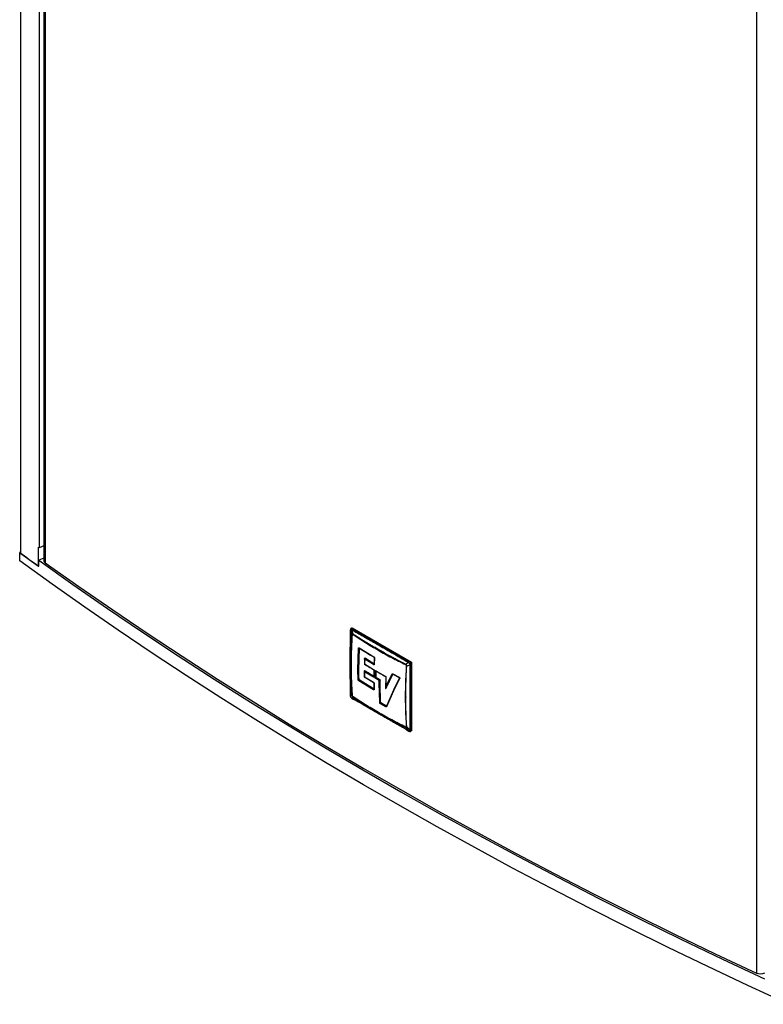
# Model space of a CAD drawing. Header units: millimetres. Extents: x 0 to 841, y 0 to 594.
# Tile 16 of 18: x 596 to 688, y 332 to 454. Entities that reach past the tile are written whole.
import ezdxf

# ---------------------------------------------------------------- set-up
doc = ezdxf.new("R2010")
doc.units = ezdxf.units.MM

msp = doc.modelspace()

# ---------------------------------------------------------------- linework, layer by layer
at = {"color": 7, "linetype": 'Continuous', "lineweight": 25}
for p, q in [((596.149514, 387.640015), (596.149514, 511.077012)), ((598.421685, 507.121862), (598.421685, 388.355544)), ((599.00065, 508.163661), (599.00065, 386.77496)), ((599.177486, 507.874244), (599.177486, 386.485543)), ((687.572157, 456.845086), (687.572157, 335.456385)), ((598.360795, 388.398952), (598.421685, 388.355544)), ((598.360795, 386.063613), (598.360795, 388.398952)), ((599.00065, 388.589574), (598.421685, 388.355544)), ((596.149514, 387.819177), (596.005943, 387.761142)), ((596.005943, 386.724135), (596.005943, 387.761142)), ((596.149514, 387.640015), (598.360795, 386.063613)), ((599.00065, 387.053999), (598.384668, 386.805006)), ((598.360795, 386.063613), (598.384668, 386.073263)), ((598.384668, 386.037621), (598.384668, 386.805006)), ((637.099341, 373.998691), (637.125904, 378.038219)), ((637.111164, 378.143562), (637.108992, 378.07785)), ((637.125904, 378.038219), (637.132944, 378.101788)), ((637.125904, 378.038219), (637.322628, 377.518673)), ((637.175005, 378.299205), (637.162475, 378.285054)), ((637.241981, 378.164754), (637.298114, 378.137667)), ((637.24534, 378.332048), (637.31276, 378.370968)), ((637.456201, 377.595809), (637.298114, 378.137666)), ((637.31276, 378.370968), (644.69453, 374.109563)), ((637.338618, 377.506267), (637.322628, 377.518673)), ((637.32682, 378.293653), (637.3397, 378.305074)), ((637.32682, 378.293653), (637.373967, 378.262418)), ((644.452063, 374.199194), (637.3397, 378.305074)), ((637.373967, 378.262418), (644.386547, 374.214141)), ((637.456201, 377.595809), (637.452456, 377.572006)), ((638.051276, 373.126269), (638.114604, 375.861608)), ((638.158913, 373.116273), (638.222175, 375.848974)), ((638.193862, 375.907616), (640.032536, 374.77283)), ((638.212431, 375.863806), (638.211699, 375.864069)), ((638.228801, 375.851228), (638.222176, 375.848997)), ((637.198979, 373.707376), (637.099341, 373.998691)), ((637.125904, 369.937766), (637.099341, 373.998691)), ((638.868685, 374.567584), (638.84993, 373.863655)), ((638.894935, 374.594053), (638.870546, 374.579567)), ((638.870546, 374.579567), (638.879901, 374.585362)), ((638.889786, 374.47746), (638.874165, 373.89184)), ((638.874165, 373.89184), (639.978925, 373.222124)), ((638.879901, 374.585344), (638.887957, 374.593416)), ((639.994539, 373.80774), (638.889786, 374.47746)), ((638.905908, 374.603783), (638.89495, 374.594044)), ((640.040266, 373.899049), (638.89495, 374.594044)), ((640.040266, 373.899049), (640.051213, 373.908769)), ((640.051406, 373.887143), (640.051236, 373.887299)), ((640.08198, 374.667466), (640.051361, 373.889891)), ((640.106697, 374.632416), (640.076076, 373.854829)), ((643.958597, 373.816091), (643.961347, 373.840468)), ((644.312932, 374.088098), (643.961347, 373.840468)), ((644.09492, 373.609112), (644.072434, 373.618918)), ((644.09492, 373.609112), (644.485142, 373.789821)), ((644.312932, 374.088099), (644.371501, 374.04897)), ((644.386547, 374.214141), (644.439183, 374.187773)), ((644.439183, 374.187773), (644.452063, 374.199194)), ((644.480538, 373.860112), (644.485142, 373.789821)), ((644.69453, 374.109563), (644.592675, 374.050763)), ((644.634586, 373.849324), (644.631106, 373.790551)), ((644.631106, 373.790551), (644.631106, 365.692683)), ((644.634586, 373.849324), (644.650918, 373.854768)), ((644.650918, 365.641674), (644.650918, 373.854768)), ((644.69453, 374.109563), (644.69453, 365.585366)), ((638.06345, 371.94988), (638.051276, 373.126269)), ((638.171069, 371.941113), (638.158913, 373.116273)), ((638.83835, 373.0102), (638.8372, 372.644256)), ((638.8372, 372.644256), (638.838341, 372.283782)), ((638.866146, 373.039107), (638.840419, 373.0236)), ((638.840419, 373.0236), (638.849767, 373.029053)), ((638.860956, 372.920316), (638.860137, 372.612852)), ((638.860137, 372.612852), (638.860934, 372.310473)), ((638.860934, 372.310473), (639.965705, 371.64076)), ((639.965727, 372.250606), (638.860956, 372.920316)), ((638.875206, 373.047141), (638.866158, 373.0391)), ((640.011495, 372.344115), (638.866158, 373.0391)), ((640.011495, 372.344115), (640.020532, 372.352138)), ((640.030787, 373.11813), (640.020095, 372.331285)), ((640.020103, 372.331742), (640.020265, 372.332118)), ((640.055503, 373.083081), (640.044812, 372.296275)), ((640.176321, 372.219141), (640.18701, 373.005949)), ((640.267872, 373.052645), (641.446974, 372.38404)), ((640.280955, 372.210573), (640.291629, 372.996555)), ((640.302125, 373.000069), (640.291628, 372.996555)), ((641.49957, 372.279382), (641.488094, 370.841283)), ((641.51416, 371.074709), (642.286651, 372.655232)), ((641.527493, 370.862872), (642.383949, 372.622729)), ((642.364751, 372.671865), (643.155805, 372.259814)), ((642.382722, 372.629354), (643.173756, 372.217323)), ((642.396524, 372.62593), (642.383949, 372.622729)), ((639.979017, 370.676245), (638.140406, 371.810913)), ((638.171069, 371.941113), (638.177662, 371.943301)), ((638.195054, 371.911864), (638.187941, 371.905517)), ((640.024766, 370.771979), (638.187967, 371.9055)), ((640.020065, 371.538109), (640.03087, 370.75531)), ((640.044784, 371.503167), (640.055588, 370.720464)), ((640.69334, 371.828143), (640.254674, 372.081128)), ((640.280955, 372.210573), (640.291444, 372.214074)), ((640.309179, 372.182836), (640.30014, 372.174816)), ((640.781955, 371.897225), (640.30014, 372.174816)), ((640.692522, 371.520678), (640.69334, 371.828143)), ((640.745334, 369.084817), (640.692522, 371.520678)), ((640.772021, 371.873556), (640.781959, 371.897222)), ((640.797531, 371.870309), (640.772021, 371.873556)), ((640.781962, 371.897231), (640.791002, 371.90524)), ((640.796427, 371.512951), (640.797531, 371.870314)), ((640.849164, 369.079513), (640.796427, 371.512951)), ((640.808952, 371.874126), (640.797531, 371.870314)), ((641.51416, 371.074709), (641.487897, 370.854337)), ((641.52623, 372.24655), (641.51416, 371.074709)), ((643.216249, 372.174765), (642.465187, 370.627561)), ((643.229091, 372.09105), (642.47717, 370.542079)), ((637.108995, 369.978018), (637.111204, 369.915967)), ((637.322628, 370.006771), (637.125904, 369.937767)), ((637.132945, 369.868882), (637.125904, 369.937766)), ((637.322628, 370.006771), (637.338618, 369.993216)), ((640.024766, 370.771979), (640.031868, 370.778284)), ((641.527493, 370.862872), (641.540011, 370.866033)), ((642.465187, 370.627561), (641.590517, 368.65948)), ((642.47717, 370.542079), (641.601589, 368.571942)), ((637.298114, 369.639489), (637.241981, 369.680024)), ((637.271896, 369.637644), (637.324525, 369.604713)), ((637.298114, 369.639489), (637.456201, 369.775416)), ((637.32585, 369.603954), (637.520474, 369.490767)), ((637.452456, 369.796043), (637.456201, 369.775416)), ((641.529, 368.558127), (640.829207, 368.949854)), ((640.849164, 369.079513), (640.860622, 369.083296)), ((640.879604, 369.052777), (640.874051, 369.047857)), ((641.573108, 368.656537), (640.874051, 369.047857)), ((641.573108, 368.656537), (641.578673, 368.661458)), ((641.580767, 368.643401), (641.588715, 368.656622)), ((643.961347, 366.020075), (643.958596, 366.040128)), ((643.961347, 366.020075), (644.312932, 365.589921)), ((644.072434, 366.105867), (644.09492, 366.09721)), ((644.485142, 365.689369), (644.09492, 366.09721)), ((644.114219, 365.684223), (644.340092, 365.55473)), ((644.371501, 365.56424), (644.312932, 365.589921)), ((644.338803, 365.555452), (644.396796, 365.524481)), ((644.485143, 365.689369), (644.480538, 365.627206)), ((644.544954, 365.498175), (644.563475, 365.501948)), ((644.69453, 365.585366), (644.627089, 365.546433)), ((644.631106, 365.692683), (644.634586, 365.63623)), ((644.634586, 365.63623), (644.650918, 365.641674))]:
    msp.add_line(p, q, dxfattribs=at)
at = {"color": 8, "linetype": 'Continuous', "lineweight": 25}
for p, q in [((638.85024, 373.029519), (638.857809, 373.037094)), ((637.493935, 369.522885), (637.298114, 369.63949)), ((644.312932, 365.589921), (644.086184, 365.716024))]:
    msp.add_line(p, q, dxfattribs=at)
at = {"color": 7, "linetype": 'Continuous', "lineweight": 25, "flags": 128}
for points in [[(691.555868, 331.564338), (686.521063, 333.890827), (681.531052, 336.24926), (676.586443, 338.639349), (671.68784, 341.060803), (666.835838, 343.513326), (662.031029, 345.99662), (657.273999, 348.510382), (652.565327, 351.054306), (647.905587, 353.628082), (643.295348, 356.231395), (638.73517, 358.86393), (634.22561, 361.525365), (629.767216, 364.215375), (625.360533, 366.933634), (621.006098, 369.679809), (616.704441, 372.453566), (612.456085, 375.254567), (608.26155, 378.08247), (604.121346, 380.936932), (600.035978, 383.817604), (596.005943, 386.724135)], [(598.384668, 386.805006), (602.623277, 383.790122), (606.921733, 380.803609), (611.279465, 377.845863), (615.695896, 374.917277), (620.170441, 372.018238), (624.702506, 369.14913), (629.291491, 366.310335), (633.936787, 363.502228), (638.637779, 360.725182), (643.393843, 357.979565), (648.20435, 355.26574), (653.06866, 352.584067), (657.986131, 349.934903), (662.956109, 347.318597), (667.977936, 344.735498), (673.050946, 342.185946), (678.174467, 339.670281), (683.34782, 337.188835), (688.570318, 334.741938)], [(599.177486, 386.485543), (603.342159, 383.535723), (607.564225, 380.613219), (611.843144, 377.718403), (616.178374, 374.851644), (620.56936, 372.013307), (625.015545, 369.203753), (629.516363, 366.42334), (634.071239, 363.672422), (638.679595, 360.951349), (643.340844, 358.260468), (648.054391, 355.60012), (652.819638, 352.970646), (657.635976, 350.372379), (662.502794, 347.805651), (667.419471, 345.270789), (672.385381, 342.768114), (677.399892, 340.297947), (682.462365, 337.8606), (687.572157, 335.456385)]]:
    msp.add_lwpolyline(points, dxfattribs=at)
at = {"color": 7, "linetype": 'Continuous', "lineweight": 25}
for centre, radius, start, end in [((867.756209, 760.315194), 461.134177, 233.892051, 234.2570341), ((599.359459, 386.795462), 0.359394, 183.27020544, 239.58002896), ((637.261703, 378.210563), 0.122539, 50.46812858, 142.56795997), ((637.539754, 378.076178), 0.249341, 131.6748917, 165.72325621), ((640.129178, 373.797419), 0.135033, 131.18094975, 175.61621695), ((640.092779, 373.892845), 0.041523, 184.07466281, 246.27997589), ((644.21918, 373.835121), 0.432185, 2.60546464, 57.39455656), ((644.556911, 374.03281), 0.253366, 253.54507616, 287.02792819), ((638.116361, 373.242591), 0.133293, 240.77201393, 288.61675042), ((640.099537, 372.243068), 0.134022, 131.06547302, 176.77597539), ((638.126872, 372.063507), 0.130129, 240.83137124, 289.85500093), ((640.238901, 372.340182), 0.136261, 242.66055868, 287.97683748), ((640.753756, 371.64162), 0.13556, 243.14652463, 288.34729952), ((640.11185, 370.671566), 0.132915, 130.93351341, 177.98249245), ((642.514625, 370.590911), 0.061542, 143.44915811, 232.51094182), ((640.963716, 368.947568), 0.134528, 131.79890095, 179.02624315), ((644.529675, 365.621431), 0.122922, 278.91085433, 9.47877366), ((688.071952, 336.59401), 1.242572, 246.28257829, 295.93242899)]:
    msp.add_arc(centre, radius, start, end, dxfattribs=at)
at = {"color": 8, "linetype": 'Continuous', "lineweight": 25}
for centre, radius, start, end in [((640.076795, 374.765566), 0.044851, 170.67919859, 234.52888109), ((637.148573, 374.015791), 0.052118, 178.95985615, 199.15420275), ((638.878849, 372.650151), 0.041729, 182.14697063, 243.35791673), ((640.072663, 373.121483), 0.042062, 185.2833596, 245.92206628), ((640.311258, 373.046865), 0.043769, 172.41128531, 234.39990179), ((641.542539, 372.286688), 0.043325, 185.72217507, 247.88756676), ((640.062487, 371.541918), 0.042603, 185.30445036, 245.44674253), ((637.170403, 369.980081), 0.061406, 180.54595539, 223.55800855)]:
    msp.add_arc(centre, radius, start, end, dxfattribs=at)
at = {"color": 7, "linetype": 'Continuous', "lineweight": 25}
for points, knots in [([(637.109006, 378.079144), (637.105381, 377.464693), (637.097371, 376.106732), (637.096784, 374.756176), (637.096464, 374.016721)], [0, 0, 0, 0, 0.4524809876, 1, 1, 1, 1]), ([(637.177457, 378.299822), (637.167816, 378.289444), (637.148784, 378.268959), (637.128877, 378.229838), (637.11545, 378.187923), (637.112569, 378.158183), (637.111169, 378.143728)], [0, 0, 0, 0, 0.2638839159, 0.5208817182, 0.7671370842, 1, 1, 1, 1]), ([(637.132945, 378.101788), (637.135992, 378.116467), (637.142245, 378.146595), (637.16754, 378.172232), (637.202839, 378.18153), (637.229134, 378.170261), (637.241982, 378.164755)], [0, 0, 0, 0, 0.2435847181, 0.4999265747, 0.7556558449, 1, 1, 1, 1]), ([(637.322628, 377.518673), (637.299002, 377.130025), (637.24937, 376.313564), (637.208088, 375.041247), (637.202103, 374.164799), (637.198979, 373.707376)], [0, 0, 0, 0, 0.3028085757, 0.6361317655, 1, 1, 1, 1]), ([(637.232704, 373.667216), (637.235122, 374.085655), (637.239958, 374.922441), (637.275778, 376.202217), (637.317612, 377.070344), (637.338618, 377.506267)], [0, 0, 0, 0, 0.3324289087, 0.6647844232, 1, 1, 1, 1]), ([(637.241982, 378.164755), (637.245401, 378.176485), (637.252364, 378.200377), (637.272252, 378.236038), (637.297369, 378.268762), (637.317121, 378.285454), (637.326822, 378.293651)], [0, 0, 0, 0, 0.2454494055, 0.4998901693, 0.7543888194, 1, 1, 1, 1]), ([(637.298114, 378.137666), (637.460853, 378.045502), (637.785273, 377.86177), (638.272714, 377.585332), (638.759485, 377.30836), (639.242847, 377.03237), (639.728548, 376.754234), (640.222106, 376.470691), (640.728962, 376.178575), (641.412774, 375.78347), (642.269311, 375.286263), (643.291064, 374.68904), (643.974202, 374.287299), (644.312932, 374.088098)], [0, 0, 0, 0, 0.0699566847, 0.1394593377, 0.2088848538, 0.2783440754, 0.346236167, 0.4165872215, 0.4893978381, 0.5629969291, 0.709020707, 0.8557198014, 1, 1, 1, 1]), ([(637.456201, 377.595809), (637.436588, 377.60872), (637.407175, 377.628083), (637.375456, 377.648339), (637.361427, 377.660935), (637.353703, 377.6638), (637.346369, 377.663685), (637.340402, 377.660167), (637.335646, 377.65747), (637.333293, 377.653854), (637.332278, 377.651661), (637.331047, 377.648642), (637.328284, 377.630756), (637.328591, 377.583347), (637.3249, 377.543316), (637.322628, 377.518673)], [0, 0, 0, 0, 0.2501564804, 0.3751436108, 0.4063910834, 0.4375337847, 0.4686849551, 0.4999733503, 0.5312278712, 0.5526362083, 0.5589419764, 0.5624718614, 0.5936377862, 0.7498436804, 1, 1, 1, 1]), ([(637.338618, 377.506267), (637.339027, 377.513739), (637.339651, 377.525119), (637.340801, 377.544983), (637.34166, 377.559516), (637.342357, 377.570667), (637.342534, 377.573471), (637.342579, 377.57418), (637.342591, 377.574361), (637.342594, 377.574408), (637.342595, 377.574421), (637.344121, 377.595447), (637.344776, 377.618209), (637.347238, 377.640047), (637.347572, 377.64133), (637.347744, 377.641612), (637.347834, 377.641672), (637.347943, 377.641673), (637.34817, 377.641537), (637.348831, 377.641184), (637.35116, 377.639729), (637.359959, 377.634169), (637.394158, 377.611724), (637.426616, 377.589611), (637.452456, 377.572006)], [0, 0, 0, 0, 0.0820885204, 0.1250184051, 0.2185652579, 0.2420710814, 0.2479969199, 0.2495024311, 0.2498907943, 0.2499938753, 0.2500226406, 0.2500362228, 0.4833774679, 0.4952720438, 0.4985350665, 0.4995483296, 0.4999268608, 0.500245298, 0.5012048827, 0.5031088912, 0.5097629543, 0.5344645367, 0.6293783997, 1, 1, 1, 1]), ([(637.452456, 377.572006), (637.958453, 377.232355), (638.970448, 376.553055), (640.572208, 375.594383), (642.22718, 374.672983), (643.381458, 374.101722), (643.958597, 373.816091)], [0, 0, 0, 0, 0.2499999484, 0.4999999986, 0.7500000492, 1, 1, 1, 1]), ([(643.961347, 373.840468), (643.957514, 373.842437), (643.921158, 373.861116), (643.671876, 373.989633), (643.242919, 374.213326), (642.674356, 374.515574), (642.093504, 374.829901), (641.497681, 375.159001), (640.926947, 375.481474), (640.491396, 375.732298), (640.128088, 375.94436), (639.782238, 376.148735), (639.392796, 376.3822), (639.048318, 376.591823), (638.773826, 376.760959), (638.53078, 376.91179), (638.26645, 377.077288), (637.976676, 377.260785), (637.730222, 377.418561), (637.569362, 377.522411), (637.488777, 377.574651), (637.464414, 377.590475), (637.456201, 377.595809)], [0, 0, 0, 0, 0.00165457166, 0.01569393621, 0.10774847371, 0.1884274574, 0.26614652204, 0.36626729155, 0.45657445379, 0.52608062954, 0.56670999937, 0.62501254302, 0.68751647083, 0.75000854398, 0.78857903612, 0.81880593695, 0.86682780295, 0.91638596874, 0.96002616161, 0.98789846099, 0.99592071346, 1, 1, 1, 1]), ([(638.114612, 375.861778), (638.116287, 375.873315), (638.119645, 375.896454), (638.138265, 375.916513), (638.163986, 375.92241), (638.183714, 375.91267), (638.193576, 375.907801)], [0, 0, 0, 0, 0.24914337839, 0.49965764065, 0.74989903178, 1, 1, 1, 1]), ([(638.114629, 375.861768), (638.121691, 375.857991), (638.136231, 375.850215), (638.165184, 375.844179), (638.195557, 375.843192), (638.213483, 375.847086), (638.22217, 375.848973)], [0, 0, 0, 0, 0.2433199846, 0.5010307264, 0.7581795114, 1, 1, 1, 1]), ([(638.177662, 371.943301), (638.171187, 372.443266), (638.159638, 373.334927), (638.180581, 374.640287), (638.212724, 375.447505), (638.228801, 375.851228)], [0, 0, 0, 0, 0.3895078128, 0.6946674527, 1, 1, 1, 1]), ([(638.208857, 375.866067), (638.481109, 375.692168), (639.082793, 375.307846), (639.706153, 374.935231), (640.047454, 374.731218)], [0, 0, 0, 0, 0.4524823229, 1, 1, 1, 1]), ([(640.032536, 374.77283), (640.042753, 374.765342), (640.063185, 374.750368), (640.088103, 374.713312), (640.104812, 374.671557), (640.106072, 374.645529), (640.106701, 374.632516)], [0, 0, 0, 0, 0.2500461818, 0.5000588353, 0.750042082, 1, 1, 1, 1]), ([(640.047366, 374.731285), (640.05204, 374.727741), (640.061454, 374.720601), (640.072861, 374.703175), (640.080935, 374.682976), (640.081714, 374.669951), (640.082107, 374.663366)], [0, 0, 0, 0, 0.244335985, 0.4921925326, 0.7432766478, 1, 1, 1, 1]), ([(637.096467, 374.016902), (637.096602, 373.406204), (637.0969, 372.056535), (637.10472, 370.714392), (637.109001, 369.979541)], [0, 0, 0, 0, 0.452479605, 1, 1, 1, 1]), ([(637.198979, 373.707376), (637.203163, 373.083333), (637.211533, 371.835119), (637.285594, 370.616262), (637.322628, 370.006771)], [0, 0, 0, 0, 0.4999494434, 1, 1, 1, 1]), ([(637.338618, 369.993216), (637.317612, 370.395598), (637.275778, 371.196925), (637.239958, 372.422638), (637.235122, 373.252327), (637.232704, 373.667216)], [0, 0, 0, 0, 0.3352180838, 0.6675735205, 1, 1, 1, 1]), ([(638.842984, 373.881052), (639.015074, 373.774364), (639.395401, 373.53858), (639.784027, 373.307364), (639.996807, 373.18077)], [0, 0, 0, 0, 0.4524816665, 1, 1, 1, 1]), ([(638.874165, 373.89184), (638.866172, 373.887197), (638.853924, 373.880082), (638.849105, 373.876035), (638.851255, 373.876814), (638.852263, 373.877179)], [0, 0, 0, 0, 0.4992898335, 0.7651983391, 1, 1, 1, 1]), ([(638.889786, 374.47746), (638.882566, 374.494208), (638.871497, 374.519883), (638.867142, 374.555137), (638.86946, 374.571773), (638.870546, 374.579567)], [0, 0, 0, 0, 0.499314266, 0.7654332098, 1, 1, 1, 1]), ([(638.887957, 374.593416), (638.888226, 374.595667), (638.888764, 374.600176), (638.891933, 374.604656), (638.896462, 374.60671), (638.901398, 374.606215), (638.904623, 374.604476), (638.905908, 374.603783)], [0, 0, 0, 0, 0.2143004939, 0.4294308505, 0.642977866, 0.8576290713, 1, 1, 1, 1]), ([(640.051213, 373.908769), (639.858388, 374.023516), (639.569134, 374.195646), (639.188777, 374.428109), (639.000199, 374.545224), (638.905908, 374.603783)], [0, 0, 0, 0, 0.499952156, 0.7499702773, 1, 1, 1, 1]), ([(640.076076, 373.854829), (640.074492, 373.843291), (640.071324, 373.82021), (640.052172, 373.800026), (640.025515, 373.793751), (640.004863, 373.803078), (639.994539, 373.80774)], [0, 0, 0, 0, 0.2500133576, 0.5001157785, 0.7501173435, 1, 1, 1, 1]), ([(644.072434, 373.618918), (644.043381, 373.187636), (643.985522, 372.328757), (643.938696, 371.055334), (643.932552, 370.219308), (643.929479, 369.801249)], [0, 0, 0, 0, 0.33521898, 0.6675735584, 1, 1, 1, 1]), ([(643.958597, 373.816091), (643.965272, 373.812862), (643.975438, 373.807946), (643.993215, 373.799285), (644.00623, 373.792931), (644.016235, 373.788005), (644.018752, 373.786763), (644.019388, 373.786449), (644.019551, 373.786369), (644.019593, 373.786348), (644.019605, 373.786342), (644.038577, 373.776731), (644.058616, 373.767884), (644.078757, 373.756611), (644.080035, 373.755659), (644.080366, 373.755297), (644.080463, 373.755139), (644.080518, 373.754972), (644.080514, 373.75467), (644.080539, 373.753778), (644.080443, 373.750705), (644.080027, 373.739119), (644.077686, 373.694398), (644.074762, 373.652374), (644.072434, 373.618918)], [0, 0, 0, 0, 0.08208851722, 0.12501840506, 0.21856525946, 0.24207108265, 0.24799692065, 0.24950243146, 0.24989079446, 0.24999387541, 0.25002264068, 0.25003622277, 0.48337746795, 0.49527204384, 0.49853506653, 0.4995483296, 0.49992686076, 0.50024529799, 0.50120488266, 0.50310889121, 0.50976295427, 0.53446453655, 0.62937839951, 1, 1, 1, 1]), ([(644.09492, 373.609112), (644.096296, 373.634455), (644.09836, 373.67246), (644.100045, 373.714192), (644.10394, 373.732089), (644.10256, 373.742235), (644.098794, 373.752553), (644.092764, 373.762095), (644.088051, 373.771042), (644.083743, 373.776475), (644.081336, 373.779093), (644.078107, 373.782414), (644.061237, 373.793855), (644.020334, 373.807509), (643.983823, 373.82791), (643.961347, 373.840468)], [0, 0, 0, 0, 0.2501564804, 0.3751436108, 0.4063910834, 0.4375337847, 0.4686849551, 0.4999733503, 0.5312278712, 0.5526362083, 0.5589419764, 0.5624718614, 0.5936377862, 0.7498436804, 1, 1, 1, 1]), ([(643.999047, 369.78178), (644.003298, 370.410773), (644.011801, 371.668887), (644.067212, 372.962326), (644.09492, 373.609112)], [0, 0, 0, 0, 0.49994844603, 1, 1, 1, 1]), ([(644.386547, 374.214141), (644.378335, 374.205961), (644.361615, 374.189302), (644.340169, 374.157512), (644.322772, 374.122938), (644.316182, 374.099605), (644.312932, 374.088099)], [0, 0, 0, 0, 0.24452597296, 0.49791784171, 0.75240037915, 1, 1, 1, 1]), ([(644.371501, 374.04897), (644.373977, 374.061249), (644.379021, 374.086255), (644.394681, 374.124364), (644.414928, 374.159894), (644.431195, 374.178592), (644.439183, 374.187773)], [0, 0, 0, 0, 0.2455301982, 0.5, 0.7544698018, 1, 1, 1, 1]), ([(644.371501, 374.04897), (644.385736, 374.038879), (644.414953, 374.01817), (644.449799, 373.968355), (644.475498, 373.91323), (644.478884, 373.877547), (644.480539, 373.860112)], [0, 0, 0, 0, 0.2435847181, 0.4999265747, 0.7556558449, 1, 1, 1, 1]), ([(644.439183, 374.187773), (644.463208, 374.17226), (644.501145, 374.147764), (644.547812, 374.094349), (644.581582, 374.044384), (644.607971, 373.990169), (644.630912, 373.92305), (644.633161, 373.877921), (644.634586, 373.849324)], [0, 0, 0, 0, 0.22633901, 0.3573949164, 0.5000154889, 0.6424451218, 0.7734328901, 1, 1, 1, 1]), ([(644.480539, 373.860112), (644.492407, 373.856119), (644.516578, 373.847986), (644.557405, 373.842493), (644.598304, 373.842259), (644.622636, 373.846997), (644.634586, 373.849324)], [0, 0, 0, 0, 0.2454494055, 0.4998901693, 0.7543888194, 1, 1, 1, 1]), ([(644.485142, 373.789821), (644.486686, 373.599105), (644.489762, 373.218932), (644.494053, 372.651385), (644.49755, 372.085495), (644.500193, 371.524033), (644.502159, 370.960748), (644.503337, 370.390565), (644.503736, 369.796577), (644.503274, 368.775227), (644.499034, 367.398297), (644.489597, 366.237391), (644.485142, 365.689368)], [0, 0, 0, 0, 0.06995446, 0.1394473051, 0.2088600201, 0.2785686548, 0.3467464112, 0.4170499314, 0.4894797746, 0.5666080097, 0.7954109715, 1, 1, 1, 1]), ([(638.830118, 372.301703), (639.002159, 372.195049), (639.382376, 371.959341), (639.770885, 371.728199), (639.9836, 371.601644)], [0, 0, 0, 0, 0.4524816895, 1, 1, 1, 1]), ([(638.840394, 372.297598), (638.839312, 372.297202), (638.837003, 372.296357), (638.84175, 372.299119), (638.853359, 372.30599), (638.860934, 372.310473)], [0, 0, 0, 0, 0.2347160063, 0.5006979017, 1, 1, 1, 1]), ([(638.840419, 373.0236), (638.839404, 373.015695), (638.837238, 372.998828), (638.841647, 372.962865), (638.853332, 372.937115), (638.860956, 372.920316)], [0, 0, 0, 0, 0.2346662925, 0.5006978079, 1, 1, 1, 1]), ([(638.857809, 373.037094), (638.858016, 373.039308), (638.858429, 373.043745), (638.86143, 373.048127), (638.865833, 373.050112), (638.870704, 373.04958), (638.873924, 373.047835), (638.875206, 373.047141)], [0, 0, 0, 0, 0.2140977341, 0.4290568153, 0.642656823, 0.8577587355, 1, 1, 1, 1]), ([(640.020532, 372.352138), (639.923882, 372.409448), (639.730583, 372.524067), (639.34737, 372.754962), (639.064031, 372.930294), (638.875206, 373.047141)], [0, 0, 0, 0, 0.2501340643, 0.5002681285, 1, 1, 1, 1]), ([(640.044812, 372.296275), (640.043544, 372.284925), (640.041006, 372.26221), (640.02267, 372.242478), (639.99657, 372.236561), (639.976006, 372.245925), (639.965727, 372.250606)], [0, 0, 0, 0, 0.24996314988, 0.50025376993, 0.75020521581, 1, 1, 1, 1]), ([(639.978925, 373.222124), (639.989176, 373.214655), (640.009686, 373.199711), (640.035196, 373.162957), (640.0527, 373.121597), (640.054569, 373.095918), (640.055503, 373.083081)], [0, 0, 0, 0, 0.24997161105, 0.50015850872, 0.75014319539, 1, 1, 1, 1]), ([(639.996416, 373.181005), (639.997711, 373.180127), (640.000406, 373.1783), (640.005662, 373.173317), (640.011425, 373.166585), (640.017338, 373.158092), (640.022837, 373.148216), (640.027283, 373.137535), (640.030246, 373.126754), (640.0306, 373.120735), (640.03078, 373.117679)], [0, 0, 0, 0, 0.097534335, 0.2029291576, 0.3170617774, 0.4397337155, 0.5700595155, 0.7073751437, 0.8514537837, 1, 1, 1, 1]), ([(640.044814, 372.296276), (640.039144, 372.300356), (640.027494, 372.308742), (640.019866, 372.321484), (640.020937, 372.329105), (640.021239, 372.331254)], [0, 0, 0, 0, 0.4050007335, 0.8322384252, 1, 1, 1, 1]), ([(640.18701, 373.005949), (640.188445, 373.017404), (640.191315, 373.040319), (640.2102, 373.060329), (640.236746, 373.066545), (640.257498, 373.057278), (640.267872, 373.052645)], [0, 0, 0, 0, 0.2500520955, 0.5001559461, 0.750102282, 1, 1, 1, 1]), ([(640.187011, 373.005949), (640.194111, 373.002489), (640.208701, 372.99538), (640.236798, 372.990394), (640.265998, 372.990264), (640.283248, 372.994498), (640.291628, 372.996555)], [0, 0, 0, 0, 0.2437448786, 0.5008590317, 0.7575077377, 1, 1, 1, 1]), ([(640.285783, 373.011274), (640.461809, 372.909348), (640.850832, 372.684088), (641.24768, 372.463437), (641.464962, 372.342627)], [0, 0, 0, 0, 0.4524815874, 1, 1, 1, 1]), ([(640.291444, 372.214074), (640.292082, 372.292705), (640.293358, 372.449968), (640.296738, 372.711869), (640.300171, 372.89552), (640.302125, 373.000069)], [0, 0, 0, 0, 0.3010494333, 0.6020988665, 1, 1, 1, 1]), ([(641.446974, 372.38404), (641.457577, 372.376776), (641.478786, 372.362248), (641.505179, 372.326), (641.523308, 372.284996), (641.525256, 372.259364), (641.52623, 372.24655)], [0, 0, 0, 0, 0.25004294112, 0.50014476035, 0.75010984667, 1, 1, 1, 1]), ([(641.464797, 372.342718), (641.466141, 372.34188), (641.468936, 372.340137), (641.474321, 372.335367), (641.480178, 372.328916), (641.486135, 372.320784), (641.491626, 372.311359), (641.495999, 372.301244), (641.498937, 372.291089), (641.499265, 372.285384), (641.499431, 372.28249)], [0, 0, 0, 0, 0.0981308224, 0.2039932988, 0.3185363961, 0.4415963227, 0.5722452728, 0.7095847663, 0.8527204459, 1, 1, 1, 1]), ([(641.540011, 370.866033), (641.609008, 371.012981), (641.747003, 371.306879), (642.028521, 371.891333), (642.250233, 372.333908), (642.396524, 372.62593)], [0, 0, 0, 0, 0.253828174, 0.507656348, 1, 1, 1, 1]), ([(642.286622, 372.655164), (642.293253, 372.649269), (642.306837, 372.637192), (642.332895, 372.625374), (642.359953, 372.619622), (642.376122, 372.621735), (642.383973, 372.622761)], [0, 0, 0, 0, 0.2453972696, 0.5026951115, 0.7585377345, 1, 1, 1, 1]), ([(642.286651, 372.655232), (642.290696, 372.661322), (642.29879, 372.67351), (642.317924, 372.681796), (642.340347, 372.682508), (642.35658, 372.675429), (642.364751, 372.671865)], [0, 0, 0, 0, 0.2497913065, 0.4998414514, 0.7482217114, 1, 1, 1, 1]), ([(642.364751, 372.671865), (642.365145, 372.664449), (642.365955, 372.649175), (642.37314, 372.634778), (642.380785, 372.63157), (642.383329, 372.630502)], [0, 0, 0, 0, 0.3863574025, 0.7957953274, 1, 1, 1, 1]), ([(642.394465, 372.629677), (642.390627, 372.629272), (642.38255, 372.628421), (642.380872, 372.630118), (642.379991, 372.631009)], [0, 0, 0, 0, 0.4751699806, 1, 1, 1, 1]), ([(638.140406, 371.810913), (638.130556, 371.818596), (638.110848, 371.833971), (638.085573, 371.870896), (638.067582, 371.912072), (638.064827, 371.937279), (638.06345, 371.94988)], [0, 0, 0, 0, 0.24998967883, 0.50020368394, 0.75015962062, 1, 1, 1, 1]), ([(638.140397, 371.810921), (638.140872, 371.818853), (638.141847, 371.83515), (638.152277, 371.861968), (638.168023, 371.887059), (638.18145, 371.899474), (638.187962, 371.905496)], [0, 0, 0, 0, 0.2441196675, 0.5016486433, 0.7582823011, 1, 1, 1, 1]), ([(638.187941, 371.905517), (638.185957, 371.907767), (638.182005, 371.912251), (638.176688, 371.921821), (638.172584, 371.932096), (638.171572, 371.938114), (638.171069, 371.941113)], [0, 0, 0, 0, 0.25327370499, 0.50457448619, 0.75313933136, 1, 1, 1, 1]), ([(638.177662, 371.943301), (638.1779, 371.940875), (638.178375, 371.936024), (638.181416, 371.928012), (638.185804, 371.920612), (638.190623, 371.91508), (638.19379, 371.912781), (638.195054, 371.911864)], [0, 0, 0, 0, 0.21462948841, 0.42924135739, 0.64257321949, 0.85734889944, 1, 1, 1, 1]), ([(640.031868, 370.778284), (639.843043, 370.890689), (639.465393, 371.115497), (638.851635, 371.492648), (638.43239, 371.760329), (638.195054, 371.911864)], [0, 0, 0, 0, 0.3025993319, 0.6051986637, 1, 1, 1, 1]), ([(639.965705, 371.64076), (639.97599, 371.633314), (639.996573, 371.618411), (640.022673, 371.581998), (640.040997, 371.541108), (640.043522, 371.515811), (640.044784, 371.503167)], [0, 0, 0, 0, 0.2499566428, 0.5002446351, 0.7502070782, 1, 1, 1, 1]), ([(639.98321, 371.601878), (639.985537, 371.600281), (639.990206, 371.597076), (639.999205, 371.588131), (640.007394, 371.576968), (640.013592, 371.564765), (640.018428, 371.552287), (640.019413, 371.543585), (640.020068, 371.537803)], [0, 0, 0, 0, 0.12470364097, 0.25022159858, 0.50089538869, 0.62634950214, 0.75170912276, 1, 1, 1, 1]), ([(640.254674, 372.081128), (640.244337, 372.088544), (640.223652, 372.103382), (640.197675, 372.139865), (640.179637, 372.180921), (640.177426, 372.206404), (640.176321, 372.219141)], [0, 0, 0, 0, 0.2499507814, 0.5001714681, 0.7501640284, 1, 1, 1, 1]), ([(640.254674, 372.081129), (640.255314, 372.088955), (640.256628, 372.105035), (640.266673, 372.131414), (640.2815, 372.156244), (640.294042, 372.16874), (640.30014, 372.174816)], [0, 0, 0, 0, 0.243647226, 0.50054366, 0.7571459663, 1, 1, 1, 1]), ([(640.30014, 372.174816), (640.298856, 372.175689), (640.296278, 372.177443), (640.291375, 372.182382), (640.287019, 372.188563), (640.283801, 372.195366), (640.281421, 372.202384), (640.281141, 372.207306), (640.280955, 372.210573)], [0, 0, 0, 0, 0.12385623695, 0.24876755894, 0.49955498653, 0.62545886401, 0.75141712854, 1, 1, 1, 1]), ([(640.291444, 372.214074), (640.291629, 372.211612), (640.291999, 372.206686), (640.295037, 372.198648), (640.299546, 372.191299), (640.30455, 372.185896), (640.307866, 372.183704), (640.309179, 372.182836)], [0, 0, 0, 0, 0.2152027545, 0.4303687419, 0.644353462, 0.8592042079, 1, 1, 1, 1]), ([(640.791002, 371.90524), (640.718485, 371.946676), (640.601592, 372.013467), (640.441147, 372.106095), (640.353168, 372.157255), (640.309179, 372.182836)], [0, 0, 0, 0, 0.4496606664, 0.7248290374, 1, 1, 1, 1]), ([(640.69334, 371.828143), (640.703967, 371.834216), (640.720254, 371.843524), (640.748741, 371.860387), (640.764588, 371.869351), (640.772021, 371.873556)], [0, 0, 0, 0, 0.4992907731, 0.7651517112, 1, 1, 1, 1]), ([(640.791002, 371.90524), (640.793029, 371.903853), (640.797091, 371.901073), (640.802482, 371.894412), (640.806542, 371.886802), (640.808668, 371.879718), (640.808871, 371.875714), (640.808952, 371.874126)], [0, 0, 0, 0, 0.2143339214, 0.4295251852, 0.6432333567, 0.8584881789, 1, 1, 1, 1]), ([(640.860622, 369.083296), (640.84544, 369.489125), (640.820645, 370.151946), (640.807337, 371.084764), (640.808413, 371.610983), (640.808952, 371.874126)], [0, 0, 0, 0, 0.4411781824, 0.7205541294, 1, 1, 1, 1]), ([(643.155646, 372.259903), (643.15604, 372.252458), (643.156849, 372.237146), (643.163941, 372.222821), (643.171457, 372.219709), (643.173957, 372.218673)], [0, 0, 0, 0, 0.3870994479, 0.7961276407, 1, 1, 1, 1]), ([(643.155805, 372.259814), (643.162662, 372.255756), (643.176361, 372.247649), (643.195401, 372.229032), (643.211988, 372.207199), (643.224887, 372.182739), (643.233652, 372.15735), (643.237303, 372.132617), (643.236388, 372.109521), (643.231544, 372.09725), (643.229118, 372.091104)], [0, 0, 0, 0, 0.1251855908, 0.250065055, 0.3750517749, 0.4999988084, 0.624909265, 0.7499146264, 0.8747259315, 1, 1, 1, 1]), ([(643.173178, 372.217622), (643.175069, 372.216458), (643.178999, 372.214039), (643.186266, 372.207669), (643.193558, 372.199521), (643.200035, 372.189939), (643.204823, 372.180026), (643.207639, 372.171113), (643.208572, 372.164078), (643.207891, 372.1621), (643.207548, 372.161104)], [0, 0, 0, 0, 0.10222013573, 0.21235626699, 0.33068615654, 0.45600283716, 0.58715773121, 0.72251372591, 0.86029190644, 1, 1, 1, 1]), ([(643.216278, 372.174821), (643.212329, 372.169251), (643.204183, 372.157762), (643.203309, 372.135249), (643.211155, 372.111662), (643.223227, 372.097789), (643.229097, 372.091044)], [0, 0, 0, 0, 0.2417049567, 0.4985859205, 0.7562364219, 1, 1, 1, 1]), ([(637.111208, 369.915902), (637.11482, 369.890771), (637.122082, 369.840238), (637.159023, 369.757999), (637.211788, 369.684937), (637.251889, 369.653379), (637.271819, 369.637695)], [0, 0, 0, 0, 0.2486887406, 0.5000378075, 0.751517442, 1, 1, 1, 1]), ([(637.241982, 369.680025), (637.229172, 369.690938), (637.20288, 369.713336), (637.167611, 369.762906), (637.142321, 369.818268), (637.136022, 369.852269), (637.132944, 369.868882)], [0, 0, 0, 0, 0.2435847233, 0.499926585, 0.7556558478, 1, 1, 1, 1]), ([(637.322628, 370.006771), (637.324273, 369.983173), (637.326739, 369.947783), (637.330318, 369.909089), (637.329839, 369.893165), (637.331591, 369.883234), (637.335077, 369.872753), (637.340388, 369.862797), (637.345737, 369.854217), (637.350243, 369.848898), (637.352699, 369.846308), (637.355958, 369.843006), (637.37154, 369.83082), (637.404125, 369.812364), (637.436358, 369.789495), (637.456201, 369.775416)], [0, 0, 0, 0, 0.2501564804, 0.3751436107, 0.4063910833, 0.4375337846, 0.4686849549, 0.4999733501, 0.531227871, 0.5526361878, 0.5589419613, 0.5624718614, 0.5936377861, 0.7498436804, 1, 1, 1, 1]), ([(637.338618, 369.993216), (637.340587, 369.96224), (637.343059, 369.923331), (637.346417, 369.8819), (637.347443, 369.871147), (637.347727, 369.868293), (637.347852, 369.867458), (637.347884, 369.867178), (637.347948, 369.867015), (637.348043, 369.866856), (637.348349, 369.86648), (637.349479, 369.865443), (637.366852, 369.852571), (637.383878, 369.841985), (637.400162, 369.830823), (637.400172, 369.830816), (637.400209, 369.830792), (637.400348, 369.830698), (637.400893, 369.830331), (637.40305, 369.828882), (637.411622, 369.823128), (637.422774, 369.815699), (637.438013, 369.805573), (637.446731, 369.799821), (637.452456, 369.796043)], [0, 0, 0, 0, 0.3706220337, 0.465535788, 0.4902372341, 0.4968912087, 0.4987951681, 0.4997547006, 0.5000731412, 0.5004516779, 0.5014649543, 0.5047280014, 0.5166226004, 0.7499637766, 0.7499773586, 0.7500061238, 0.7501092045, 0.7504975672, 0.7520030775, 0.7579289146, 0.7814347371, 0.8749815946, 0.9179114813, 1, 1, 1, 1]), ([(640.055588, 370.720464), (640.054652, 370.709301), (640.05278, 370.686968), (640.035271, 370.667739), (640.009767, 370.662129), (639.989267, 370.67154), (639.979017, 370.676245)], [0, 0, 0, 0, 0.24997589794, 0.50010888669, 0.75005647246, 1, 1, 1, 1]), ([(640.055589, 370.720464), (640.049908, 370.724589), (640.038251, 370.733053), (640.030693, 370.745796), (640.03169, 370.753381), (640.031942, 370.755298)], [0, 0, 0, 0, 0.41527397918, 0.8521762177, 1, 1, 1, 1]), ([(641.499405, 370.888272), (641.496382, 370.881978), (641.491845, 370.872536), (641.488602, 370.861022), (641.488132, 370.856564), (641.487897, 370.854337)], [0, 0, 0, 0, 0.4999498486, 0.7501496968, 1, 1, 1, 1]), ([(641.487897, 370.854337), (641.494726, 370.854207), (641.508495, 370.853945), (641.521127, 370.85988), (641.527493, 370.862872)], [0, 0, 0, 0, 0.49598698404, 1, 1, 1, 1]), ([(643.958597, 366.040128), (643.381458, 366.33871), (642.22718, 366.935872), (640.572208, 367.863825), (638.970448, 368.815943), (637.958453, 369.469343), (637.452456, 369.796043)], [0, 0, 0, 0, 0.2499999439, 0.4999999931, 0.7500000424, 1, 1, 1, 1]), ([(637.456201, 369.775416), (637.459549, 369.773144), (637.49118, 369.751683), (637.70855, 369.60457), (638.088773, 369.352717), (638.605985, 369.020853), (639.146566, 368.683116), (639.71463, 368.337528), (640.272314, 368.007165), (640.706502, 367.755825), (641.073787, 367.546571), (641.428206, 367.347527), (641.834089, 367.123615), (642.199216, 366.925915), (642.494163, 366.768598), (642.757706, 366.629605), (643.047547, 366.47877), (643.369953, 366.313964), (643.648111, 366.174369), (643.831686, 366.083624), (643.924046, 366.038319), (643.951965, 366.024664), (643.961347, 366.020075)], [0, 0, 0, 0, 0.0016633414, 0.0157160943, 0.1078166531, 0.1884471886, 0.2661576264, 0.366400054, 0.4567790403, 0.5262344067, 0.5667348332, 0.6250126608, 0.6875166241, 0.7500086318, 0.7885782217, 0.8188020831, 0.8668256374, 0.9164108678, 0.9600814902, 0.9879454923, 0.995949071, 1, 1, 1, 1]), ([(644.086184, 365.716024), (643.997427, 365.765303), (643.74537, 365.905248), (643.331457, 366.138318), (642.84367, 366.414665), (642.360022, 366.690499), (641.874367, 366.968659), (641.380895, 367.252253), (640.874027, 367.544362), (640.190214, 367.93946), (639.333607, 368.436677), (638.377058, 368.995253), (637.764688, 369.361121), (637.493935, 369.522885)], [0, 0, 0, 0, 0.0401956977, 0.1141498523, 0.1880219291, 0.2619298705, 0.3341703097, 0.4090272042, 0.4865011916, 0.5648141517, 0.7201904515, 0.8762853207, 1, 1, 1, 1]), ([(640.745331, 369.084837), (640.752414, 369.081504), (640.766974, 369.074651), (640.794813, 369.07063), (640.823737, 369.071767), (640.840841, 369.077002), (640.849162, 369.079548)], [0, 0, 0, 0, 0.2432572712, 0.5000132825, 0.7567621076, 1, 1, 1, 1]), ([(640.829207, 368.949854), (640.818659, 368.957169), (640.797562, 368.9718), (640.770213, 369.007544), (640.75045, 369.047631), (640.747039, 369.07242), (640.745334, 369.084817)], [0, 0, 0, 0, 0.2499514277, 0.499899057, 0.7499166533, 1, 1, 1, 1]), ([(640.874051, 369.047857), (640.871343, 369.049566), (640.865872, 369.05302), (640.858178, 369.061387), (640.851986, 369.07073), (640.8501, 369.076606), (640.849156, 369.079546)], [0, 0, 0, 0, 0.2441711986, 0.493466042, 0.7465304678, 1, 1, 1, 1]), ([(640.860622, 369.083296), (640.860925, 369.080902), (640.861531, 369.076113), (640.86492, 369.068274), (640.869718, 369.061086), (640.874907, 369.05579), (640.878275, 369.05363), (640.879604, 369.052777)], [0, 0, 0, 0, 0.2153188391, 0.4306228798, 0.6446950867, 0.8597984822, 1, 1, 1, 1]), ([(641.578673, 368.661458), (641.461488, 368.726273), (641.227112, 368.855907), (640.995443, 368.987153), (640.879604, 369.052777)], [0, 0, 0, 0, 0.4999840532, 1, 1, 1, 1]), ([(641.529, 368.558127), (641.529294, 368.566095), (641.529899, 368.582513), (641.539437, 368.610298), (641.554207, 368.636748), (641.566933, 368.650072), (641.573108, 368.656537)], [0, 0, 0, 0, 0.2426331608, 0.5000028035, 0.7573709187, 1, 1, 1, 1]), ([(641.590517, 368.65948), (641.589841, 368.658237), (641.588491, 368.655757), (641.584366, 368.654231), (641.579227, 368.654222), (641.575144, 368.655767), (641.573107, 368.656539)], [0, 0, 0, 0, 0.2515331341, 0.501959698, 0.7515090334, 1, 1, 1, 1]), ([(641.60159, 368.571943), (641.595749, 368.578709), (641.583726, 368.592637), (641.576243, 368.61703), (641.577671, 368.640815), (641.58632, 368.653383), (641.590517, 368.65948)], [0, 0, 0, 0, 0.2432042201, 0.500650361, 0.7577425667, 1, 1, 1, 1]), ([(641.578673, 368.661458), (641.580709, 368.660569), (641.584781, 368.658791), (641.589393, 368.658858), (641.591197, 368.660389), (641.591775, 368.660881)], [0, 0, 0, 0, 0.4044297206, 0.8089001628, 1, 1, 1, 1]), ([(643.929479, 369.801249), (643.932552, 369.385981), (643.938697, 368.555536), (643.985523, 367.32347), (644.043381, 366.512893), (644.072434, 366.105867)], [0, 0, 0, 0, 0.3324281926, 0.6647823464, 1, 1, 1, 1]), ([(644.09492, 366.09721), (644.06711, 366.701185), (644.011494, 367.909024), (644.003196, 369.157567), (643.999047, 369.78178)], [0, 0, 0, 0, 0.5000462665, 1, 1, 1, 1]), ([(641.601589, 368.571942), (641.598274, 368.566107), (641.591655, 368.554456), (641.574073, 368.547122), (641.552905, 368.547098), (641.536992, 368.55444), (641.529, 368.558127)], [0, 0, 0, 0, 0.2503068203, 0.4997516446, 0.7487749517, 1, 1, 1, 1]), ([(644.072434, 366.105867), (644.072976, 366.098944), (644.073801, 366.0884), (644.075188, 366.070001), (644.076192, 366.056543), (644.076928, 366.046219), (644.077111, 366.043623), (644.077157, 366.042967), (644.077169, 366.0428), (644.077172, 366.042756), (644.077172, 366.042744), (644.078334, 366.023269), (644.080691, 366.002246), (644.080998, 365.982007), (644.080813, 365.98081), (644.080665, 365.980542), (644.080576, 365.980483), (644.080459, 365.980477), (644.080196, 365.980591), (644.079435, 365.980887), (644.076726, 365.982123), (644.066485, 365.98685), (644.026587, 366.006005), (643.988733, 366.025004), (643.958597, 366.040128)], [0, 0, 0, 0, 0.0820885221, 0.1250184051, 0.2185652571, 0.2420710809, 0.2479969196, 0.2495024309, 0.2498907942, 0.2499938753, 0.2500226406, 0.2500362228, 0.4833774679, 0.4952720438, 0.4985350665, 0.4995483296, 0.4999268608, 0.500245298, 0.5012048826, 0.5031088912, 0.5097629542, 0.5344645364, 0.6293783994, 1, 1, 1, 1]), ([(643.961347, 366.020075), (643.983981, 366.008908), (644.017925, 365.99216), (644.054907, 365.974943), (644.072352, 365.964319), (644.080448, 365.961668), (644.087502, 365.961622), (644.09275, 365.964725), (644.098142, 365.967789), (644.100693, 365.971519), (644.101757, 365.973741), (644.103018, 365.976777), (644.104493, 365.993919), (644.095868, 366.036527), (644.095281, 366.074088), (644.09492, 366.09721)], [0, 0, 0, 0, 0.2501564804, 0.37514361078, 0.40639108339, 0.43753378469, 0.4686849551, 0.49997335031, 0.5312278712, 0.55263620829, 0.55894197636, 0.5624718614, 0.59363778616, 0.74984368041, 1, 1, 1, 1]), ([(644.480538, 365.627207), (644.478916, 365.61335), (644.475588, 365.584911), (644.44987, 365.55903), (644.41498, 365.549967), (644.385773, 365.559555), (644.371501, 365.56424)], [0, 0, 0, 0, 0.2435847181, 0.4999265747, 0.7556558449, 1, 1, 1, 1]), ([(644.396928, 365.52441), (644.410142, 365.518389), (644.437317, 365.506006), (644.480327, 365.496597), (644.524137, 365.494338), (644.551408, 365.50059), (644.565227, 365.503759)], [0, 0, 0, 0, 0.23286739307, 0.47890715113, 0.73593054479, 1, 1, 1, 1]), ([(644.480538, 365.627206), (644.49241, 365.624301), (644.516587, 365.618385), (644.55742, 365.617781), (644.598314, 365.623172), (644.622641, 365.631929), (644.634586, 365.63623)], [0, 0, 0, 0, 0.2455301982, 0.5, 0.7544698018, 1, 1, 1, 1]), ([(644.631106, 365.692683), (644.619916, 365.689412), (644.597128, 365.682752), (644.558874, 365.679354), (644.520233, 365.680933), (644.496732, 365.686583), (644.485143, 365.689369)], [0, 0, 0, 0, 0.244525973, 0.4979178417, 0.7524003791, 1, 1, 1, 1])]:
    msp.add_open_spline(points, degree=3, knots=knots, dxfattribs=at)
at = {"color": 8, "linetype": 'Continuous', "lineweight": 25}
for points, knots in [([(637.109464, 378.077877), (637.109954, 378.071285), (637.110977, 378.057505), (637.120787, 378.044831), (637.125904, 378.038219)], [0, 0, 0, 0, 0.4783597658, 1, 1, 1, 1]), ([(637.111584, 378.14369), (637.111435, 378.14313), (637.109455, 378.135698), (637.115468, 378.120869), (637.127189, 378.108072), (637.132945, 378.101788)], [0, 0, 0, 0, 0.03983999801, 0.52855502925, 1, 1, 1, 1]), ([(637.177242, 378.297896), (637.181558, 378.302082), (637.194665, 378.314794), (637.223167, 378.322535), (637.26849, 378.323185), (637.304195, 378.305107), (637.32682, 378.293653)], [0, 0, 0, 0, 0.1226949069, 0.372628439, 0.6024737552, 1, 1, 1, 1]), ([(638.209396, 375.866748), (638.208244, 375.867309), (638.201544, 375.870575), (638.195001, 375.884558), (638.194235, 375.900095), (638.193864, 375.907642)], [0, 0, 0, 0, 0.0964916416, 0.5611726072, 1, 1, 1, 1]), ([(640.082928, 374.664502), (640.082748, 374.663147), (640.081875, 374.656588), (640.08936, 374.644863), (640.10101, 374.636498), (640.106695, 374.632417)], [0, 0, 0, 0, 0.1176314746, 0.5694361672, 1, 1, 1, 1]), ([(639.978927, 373.222125), (639.979448, 373.214859), (639.98052, 373.199905), (639.987486, 373.186278), (639.994558, 373.18317), (639.996336, 373.182388)], [0, 0, 0, 0, 0.4142939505, 0.8527665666, 1, 1, 1, 1]), ([(641.446974, 372.38404), (641.447473, 372.376765), (641.448499, 372.361798), (641.455515, 372.348059), (641.462721, 372.345004), (641.464781, 372.34413)], [0, 0, 0, 0, 0.4030569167, 0.8292966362, 1, 1, 1, 1]), ([(639.965706, 371.640762), (639.966403, 371.633781), (639.967838, 371.619433), (639.975001, 371.606451), (639.982046, 371.603519), (639.983874, 371.602759)], [0, 0, 0, 0, 0.41228436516, 0.84745170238, 1, 1, 1, 1]), ([(637.132944, 369.868882), (637.126816, 369.876268), (637.114699, 369.890869), (637.112563, 369.907645), (637.111507, 369.915936)], [0, 0, 0, 0, 0.50579621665, 1, 1, 1, 1]), ([(637.241981, 369.680024), (637.245314, 369.67102), (637.251898, 369.653231), (637.265355, 369.642996), (637.272, 369.637942)], [0, 0, 0, 0, 0.5061913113, 1, 1, 1, 1]), ([(637.326002, 369.604182), (637.320048, 369.608194), (637.307936, 369.616355), (637.301425, 369.631692), (637.298114, 369.639489)], [0, 0, 0, 0, 0.4915816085, 1, 1, 1, 1]), ([(644.339043, 365.55582), (644.333551, 365.559583), (644.322148, 365.567396), (644.316078, 365.582231), (644.312932, 365.589921)], [0, 0, 0, 0, 0.4816286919, 1, 1, 1, 1]), ([(644.371501, 365.56424), (644.374066, 365.556113), (644.37929, 365.539561), (644.389123, 365.526938), (644.396545, 365.524936), (644.3971, 365.524786)], [0, 0, 0, 0, 0.4715998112, 0.9604753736, 1, 1, 1, 1]), ([(644.634586, 365.63623), (644.633197, 365.610929), (644.631003, 365.570978), (644.607795, 365.532027), (644.586829, 365.511192), (644.569253, 365.506186), (644.563467, 365.504538)], [0, 0, 0, 0, 0.397109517, 0.6270273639, 0.8772229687, 1, 1, 1, 1])]:
    msp.add_open_spline(points, degree=3, knots=knots, dxfattribs=at)
at = {"color": 7, "linetype": 'Continuous', "lineweight": 25}
for points in [[(637.198979, 373.707376), (637.202358, 373.700055), (637.209114, 373.685413), (637.22484, 373.673281), (637.232704, 373.667216)], [(643.929479, 369.801249), (643.939987, 369.79671), (643.961002, 369.787631), (643.986365, 369.783731), (643.999047, 369.78178)]]:
    msp.add_open_spline(points, degree=3, dxfattribs=at)

doc.saveas('drawing.dxf')
